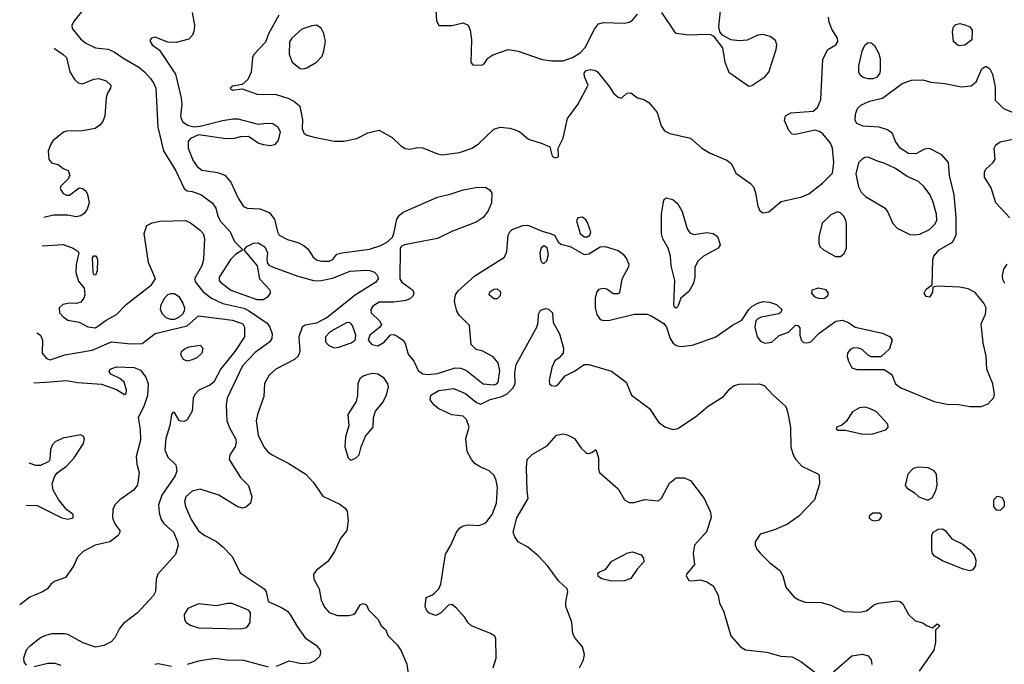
# Model space of a CAD drawing. Extents: x 1173029 to 1307123, y 522559 to 678521.
# Tile 212 of 256: x 1194646 to 1200750, y 601997 to 605990. Entities that reach past the tile are written whole.
import ezdxf

# ---------------------------------------------------------------- set-up
doc = ezdxf.new("R2010")
doc.units = 0

msp = doc.modelspace()

# ---------------------------------------------------------------- linework, layer by layer
at = {"layer": '0CON10XD'}
for points in [[(1195045, 606060), (1194985.6, 605985), (1194969.5, 605955), (1194970.9, 605935), (1195022, 605872), (1195055, 605843.8), (1195115, 605816.1), (1195195, 605806.7), (1195231.8, 605791.8), (1195285, 605753.8), (1195385, 605696.2), (1195422.5, 605665), (1195456.5, 605625), (1195478.2, 605595), (1195489.5, 605565), (1195501.6, 605325), (1195537.1, 605177.1), (1195614.4, 605054.4), (1195664.4, 604945), (1195685, 604930), (1195715.5, 604925.5), (1195767.8, 604907.8), (1195840, 604855), (1195862.6, 604822.6), (1195873.5, 604775), (1195889.5, 604745), (1195950, 604675), (1195977.1, 604615), (1196030, 604565), (1195984.4, 604535.6), (1195955, 604506), (1195882.5, 604395), (1195882.5, 604375), (1195890.5, 604365), (1195955, 604314), (1196115, 604255.8), (1196155, 604256.6), (1196186.4, 604275), (1196200.5, 604295), (1196198.2, 604315), (1196135, 604382), (1196120.8, 604465), (1196036.7, 604565), (1196053.8, 604585), (1196095, 604606.6), (1196125, 604608.6), (1196165, 604582.5), (1196181.2, 604545), (1196177.1, 604505), (1196181.2, 604481.2), (1196189.7, 604469.7), (1196216.6, 604456.6), (1196370.9, 604400.9), (1196475, 604372.6), (1196515, 604374.8), (1196585, 604389.8), (1196695, 604431.7), (1196788.8, 604438.8), (1196816.6, 604436.6), (1196845.3, 604425.3), (1196864.4, 604405), (1196868.8, 604385), (1196853.3, 604365), (1196726, 604284), (1196551.5, 604145), (1196485, 604109.4), (1196415, 604097.3), (1196397.1, 604085), (1196375.4, 604025), (1196383.1, 603935), (1196372.9, 603905), (1196350, 603885), (1196234, 603825), (1196192.1, 603787.9), (1196163.7, 603736.3), (1196159.4, 603655), (1196120, 603545), (1196111.5, 603505), (1196125, 603416.2), (1196158.9, 603345), (1196183.1, 603313.1), (1196206.2, 603296.2), (1196315, 603241.8), (1196419.4, 603175), (1196464.2, 603124.2), (1196525, 603039.2), (1196629.7, 602989.7), (1196663.8, 602965), (1196675.8, 602945), (1196682.5, 602885), (1196673.8, 602825), (1196634.5, 602775.5), (1196596.9, 602695), (1196556.2, 602633.8), (1196485, 602580.8), (1196468.1, 602555), (1196468.9, 602525), (1196501.4, 602465), (1196514.2, 602395), (1196524.3, 602374.3), (1196535, 602350), (1196565, 602318.8), (1196615, 602300), (1196685, 602298.8), (1196713.9, 602306.1), (1196726.7, 602315), (1196757.5, 602365), (1196775, 602373.3), (1196796.4, 602366.4), (1196807.5, 602335), (1196867.5, 602275), (1196887.5, 602235), (1196915, 602210), (1196927.5, 602175), (1196985, 602116.7), (1197009.7, 602079.7), (1197045, 601997.5), (1197060, 601895)], [(1197222.5, 606075), (1197230, 605985), (1197244.5, 605954.5), (1197325, 605954.4), (1197395, 605971.2), (1197425, 605956.7), (1197438.8, 605925), (1197446.2, 605865), (1197442.5, 605725), (1197455, 605710), (1197511.7, 605708.3), (1197525, 605716.7), (1197548.8, 605751.2), (1197578.1, 605771.9), (1197675, 605804.3), (1197735, 605795.5), (1197885, 605742.7), (1197945.6, 605734.4), (1198015, 605735.5), (1198072.5, 605755), (1198119.4, 605785), (1198152, 605818), (1198208.6, 605931.4), (1198235, 605964.5), (1198265, 605972.1), (1198395, 605968.6), (1198425, 605974.2), (1198445, 605986), (1198475.7, 606024.3)], [(1195715.9, 606035), (1195729.2, 605955), (1195728, 605925), (1195716.6, 605893.4), (1195695, 605869.4), (1195615, 605848.9), (1195565, 605850), (1195485, 605880.8), (1195463.3, 605875), (1195453.8, 605865), (1195453.8, 605855), (1195466.2, 605835), (1195511.7, 605801.7), (1195611.9, 605651.9), (1195647.5, 605505), (1195650, 605465), (1195642.9, 605395), (1195646, 605375), (1195657, 605357), (1195687, 605337), (1195727, 605327), (1195765, 605329.4), (1195903.9, 605366.1), (1195966.4, 605376.4), (1195997.5, 605375), (1196123.2, 605343.2), (1196175, 605350), (1196215, 605346.5), (1196247.1, 605327.1), (1196260.9, 605295), (1196248.9, 605241.1), (1196225, 605214), (1196200.8, 605209.2), (1196157.5, 605215), (1196125, 605226), (1196065, 605265.8), (1196014.2, 605264.2), (1195975, 605254.5), (1195925, 605252.9), (1195755, 605276.9), (1195705.6, 605254.4), (1195689.2, 605235), (1195690, 605195), (1195722.1, 605115), (1195745, 605080), (1195775, 605058.5), (1195873, 605043), (1195916.8, 605026.8), (1195955, 604984.2), (1196000.7, 604885), (1196033.3, 604833.3), (1196055, 604822.3), (1196135, 604818.9), (1196192.9, 604795), (1196225.5, 604755), (1196243.3, 604675), (1196255.3, 604655.3), (1196305, 604628.9), (1196376.9, 604606.9), (1196409.8, 604589.8), (1196431.1, 604571.1), (1196465, 604519.2), (1196485, 604503.1), (1196515, 604493.3), (1196565, 604494.4), (1196586.2, 604505), (1196611.7, 604538.3), (1196645.7, 604545.7), (1196815, 604569.3), (1196885, 604590.4), (1196926, 604614), (1196956.6, 604643.4), (1196966.2, 604665), (1196984, 604755), (1197000.3, 604779.7), (1197022.8, 604797.2), (1197235, 604891.2), (1197319.6, 604910.4), (1197395, 604935.4), (1197485, 604952.9), (1197535, 604950.6), (1197561.2, 604935), (1197572, 604915), (1197570.6, 604855), (1197549.4, 604805), (1197518.6, 604765), (1197475.8, 604735), (1197329.6, 604680.4), (1197235.3, 604634.7), (1197148.8, 604618.8), (1197031.2, 604595), (1197013.3, 604586.7), (1197004.5, 604575), (1197002.5, 604385), (1197015.6, 604365), (1197082.5, 604315), (1197089.1, 604295), (1197082.6, 604277.4), (1197065, 604261.2), (1197039.1, 604250.9), (1196965, 604241.1), (1196875, 604239.2), (1196835, 604215.6), (1196823.1, 604195), (1196824.3, 604175), (1196876, 604125), (1196888.3, 604101.7), (1196878.8, 604085), (1196815.8, 604035), (1196806, 604005), (1196827.9, 603977.9), (1196865, 603970.6), (1196905, 603991.9), (1196945, 604038), (1196965, 604040), (1196985, 604030), (1197025, 604003.3), (1197035.8, 603985), (1197055, 603918), (1197088.5, 603875), (1197117, 603817), (1197145, 603796.9), (1197175, 603793.1), (1197235, 603798.6), (1197345, 603833.5), (1197381.1, 603831.1), (1197415, 603816.9), (1197518, 603735), (1197585, 603728.6), (1197604.5, 603735), (1197612.9, 603745), (1197622.2, 603815), (1197611.3, 603865), (1197580.9, 603900.9), (1197517.6, 603937.6), (1197475, 603946.7), (1197445, 603977.5), (1197434, 604095), (1197369.4, 604159.4), (1197355.8, 604185), (1197342.2, 604245), (1197348.2, 604285), (1197365, 604310.5), (1197466.4, 604403.6), (1197650.3, 604519.7), (1197665.9, 604554.1), (1197673.9, 604655), (1197683.6, 604676.4), (1197699.1, 604690.9), (1197764.1, 604715.9), (1197795, 604717.5), (1197885, 604679.2), (1197933.5, 604666.5), (1197960.8, 604655), (1197984.2, 604614.2), (1198000.3, 604600.3), (1198057.5, 604585), (1198145, 604535.3), (1198175, 604540), (1198245, 604582.8), (1198275, 604584), (1198355, 604560.5), (1198386.6, 604536.6), (1198407.8, 604507.8), (1198421.4, 604475), (1198420.9, 604459.1), (1198377.6, 604382.4), (1198365, 604298.8), (1198355, 604290.8), (1198325, 604290.8), (1198285, 604321.4), (1198265, 604325.5), (1198235, 604317.9), (1198220.6, 604299.4), (1198212.5, 604265), (1198213.6, 604205), (1198223.9, 604163.9), (1198245, 604133.1), (1198265, 604126.9), (1198305, 604128.9), (1198454.6, 604165.4), (1198535.3, 604165.3), (1198565, 604153.8), (1198638.2, 604108.2), (1198655.5, 604085.5), (1198678.9, 604015), (1198695, 603987.8), (1198715, 603971.2), (1198745, 603966.1), (1198816.6, 603973.4), (1198962, 604025), (1199065, 604097.5), (1199121.7, 604128.3), (1199165, 604194.2), (1199187.1, 604215), (1199222, 604235), (1199255, 604243.8), (1199295, 604239.2), (1199338, 604225), (1199370, 604195), (1199364.3, 604175.7), (1199351.7, 604168.3), (1199243.3, 604146.7), (1199222.1, 604137.9), (1199210, 604125), (1199203.5, 604085), (1199217.1, 604025), (1199237.7, 603997.7), (1199265, 603985.5), (1199308.3, 603991.7), (1199355, 604034.3), (1199411.2, 604055), (1199455, 604096.7), (1199470, 604095), (1199481.7, 604081.7), (1199481.2, 604035), (1199492.7, 604002.7), (1199505, 603991.2), (1199525, 603988), (1199550, 603995), (1199602.1, 604047.9), (1199705, 604122.9), (1199745, 604129.5), (1199783.5, 604113.5), (1199825.9, 604085.9), (1199995, 604048.1), (1200041.2, 604025), (1200053.8, 604005), (1200038.8, 603951.2), (1199985, 603902.5), (1199925, 603902.5), (1199905, 603912.5), (1199867.5, 603947.5), (1199845, 603956.2), (1199815, 603958), (1199795, 603948), (1199778, 603925), (1199775.9, 603904.1), (1199782.9, 603875), (1199805, 603833.3), (1199835, 603822.5), (1200005, 603823.8), (1200052.5, 603792.5), (1200075.8, 603735), (1200108.6, 603708.6), (1200315, 603624), (1200395, 603608.6), (1200466.8, 603606.8), (1200535, 603592.9), (1200605.7, 603594.3), (1200650.3, 603609.7), (1200685, 603650), (1200688.3, 603668.3), (1200678.1, 603735), (1200642.2, 603825), (1200636.7, 603905), (1200618, 603988), (1200605.8, 604105), (1200633.2, 604166.8), (1200637.1, 604205), (1200622.5, 604235), (1200569.6, 604299.6), (1200525, 604321.8), (1200473.3, 604333.3), (1200335, 604340), (1200307.5, 604332.5), (1200305, 604302.5), (1200285, 604272), (1200265, 604276.2), (1200252.5, 604295), (1200265, 604320), (1200303.3, 604346.7), (1200307, 604503), (1200312.5, 604525), (1200346, 604565), (1200428, 604612), (1200450.6, 604655), (1200451.2, 604765), (1200438.5, 604905), (1200410.5, 605025), (1200403.3, 605105), (1200361.9, 605151.9), (1200285, 605192.5), (1200255, 605187.5), (1200201.3, 605158.7), (1200155, 605161.3), (1200104.5, 605195), (1200075.4, 605235.4), (1200055.6, 605285.6), (1200025, 605308), (1199974.4, 605324.4), (1199875, 605331.1), (1199836.4, 605346.4), (1199824.4, 605365), (1199826.5, 605405), (1199840.6, 605439.4), (1199859.8, 605460.2), (1199915, 605485.7), (1199995, 605504), (1200117.5, 605595), (1200175, 605616.2), (1200245, 605618.1), (1200293.7, 605603.7), (1200380, 605595), (1200485, 605573.8), (1200545, 605579.4), (1200575, 605604), (1200610.8, 605685), (1200635, 605702.5), (1200659.4, 605685), (1200677.3, 605652.7), (1200693.1, 605575), (1200692.4, 605492.4), (1200745, 605440.6), (1200818.7, 605408.7)], [(1196251.7, 606018.3), (1196188.6, 605901.4), (1196168.7, 605851.3), (1196096.9, 605775), (1196089.6, 605755), (1196080.4, 605665), (1196060.2, 605619.8), (1196025, 605588), (1195965, 605578.8), (1195950, 605565), (1195965, 605553.3), (1196025, 605561.2), (1196118.7, 605528.7), (1196236.4, 605526.4), (1196315, 605501.1), (1196351.7, 605481.7), (1196382.9, 605455), (1196399.4, 605369.4), (1196397.9, 605315), (1196407.8, 605287.8), (1196425.4, 605275.4), (1196471.9, 605261.9), (1196595, 605237.3), (1196655, 605237.3), (1196735.4, 605254.6), (1196805, 605288.6), (1196875, 605305.6), (1196955, 605260), (1197009.2, 605209.2), (1197035, 605192.7), (1197065, 605187.9), (1197115, 605197.5), (1197145, 605196.7), (1197235, 605158.1), (1197265, 605153.1), (1197373.1, 605166.9), (1197450, 605195), (1197489.5, 605220.5), (1197585, 605310.8), (1197625, 605323.5), (1197685, 605318.1), (1197718.2, 605308.2), (1197745.6, 605295), (1197800.9, 605250.9), (1197885, 605223.5), (1197932.3, 605202.3), (1197946.7, 605145), (1197965, 605134), (1197985, 605140), (1197983.8, 605195), (1198014.6, 605255.4), (1198042.7, 605377.3), (1198105.5, 605464.5), (1198170.8, 605585), (1198147.8, 605635), (1198145, 605658.8), (1198157.5, 605675), (1198185, 605681.9), (1198215, 605676.2), (1198227.7, 605667.7), (1198302, 605575), (1198326.7, 605535), (1198355, 605510), (1198377, 605503), (1198410, 605535), (1198435, 605536.7), (1198476.4, 605506.4), (1198515.9, 605495.9), (1198545, 605476.7), (1198598, 605415), (1198622.7, 605332.7), (1198642.4, 605302.4), (1198675.4, 605285.4), (1198805, 605255.3), (1198875, 605193.8), (1198927, 605163), (1199029.2, 605119.2), (1199057.6, 605097.6), (1199085, 605040), (1199175.6, 604975.6), (1199194.2, 604955), (1199207.1, 604917.1), (1199221.8, 604835), (1199234.3, 604805), (1199255, 604794.3), (1199289.7, 604800.3), (1199367, 604863), (1199495, 604893.5), (1199538.5, 604911.5), (1199622.1, 604977.9), (1199685, 605040), (1199693.1, 605105), (1199685.5, 605195), (1199672.3, 605225), (1199625, 605282.9), (1199605, 605298), (1199575, 605306.2), (1199455, 605278.6), (1199435, 605280.8), (1199413.6, 605303.6), (1199388, 605365), (1199393.8, 605395), (1199426.6, 605413.4), (1199563.8, 605423.8), (1199591.2, 605445), (1199611.4, 605495), (1199624.3, 605745.7), (1199655.7, 605804.3), (1199705.5, 605834.5), (1199718.1, 605855), (1199715.7, 605875), (1199680.9, 605930.9), (1199664, 605975), (1199660, 606005)], [(1198625, 606034), (1198704.4, 605914.4), (1198715.6, 605905.6), (1198795, 605895.3), (1198905, 605900.5), (1198927.8, 605897.8), (1198947.1, 605887.1), (1199001.9, 605815), (1199016.5, 605726.5), (1199041.5, 605665), (1199165, 605579.2)], [(1199165, 605579.2), (1199185, 605582), (1199264.7, 605635.3), (1199290.5, 605665), (1199336.4, 605805), (1199339.5, 605835), (1199331.9, 605861.9), (1199299.2, 605885), (1199255, 605897.3), (1199221.2, 605895), (1199155, 605862.9), (1199105, 605860), (1199055, 605865.6), (1199003.3, 605895), (1198986.2, 605915), (1198979.2, 605945), (1198989.5, 606045)], [(1196405, 605685.6), (1196425, 605691.9), (1196485, 605726), (1196520, 605765), (1196532, 605798), (1196541.2, 605855), (1196530.4, 605905), (1196515, 605936.9), (1196485, 605955.4), (1196457.4, 605952.6), (1196395, 605931.1), (1196331.9, 605875), (1196318, 605852), (1196315.5, 605775.5), (1196335, 605726.2), (1196385, 605688.1), (1196405, 605685.6)], [(1200465, 605828), (1200434.2, 605855), (1200427.5, 605915), (1200434.2, 605945), (1200449.7, 605960.3), (1200474.3, 605965.7), (1200505, 605958.6), (1200536.7, 605945), (1200551.2, 605925), (1200548.8, 605865), (1200505, 605832), (1200465, 605828)], [(1194859.2, 605813), (1194860.9, 605810.9), (1194916, 605775), (1194935.7, 605755), (1194957.2, 605667.2), (1194987.8, 605617.8), (1195008.7, 605598.7), (1195035, 605593.1), (1195105, 605622.1), (1195135.4, 605625.4), (1195181.3, 605611.3), (1195210, 605585), (1195208, 605565), (1195190.6, 605535), (1195182.2, 605505), (1195173.6, 605395), (1195160.2, 605359.8), (1195143.3, 605336.7), (1195114.4, 605315.6), (1195035, 605302.5), (1194935, 605300), (1194917, 605293), (1194850.3, 605239.7), (1194836, 605215), (1194822, 605175), (1194826.7, 605125), (1194843.9, 605103.9), (1194883.6, 605093.6), (1194915, 605067.5), (1194946.4, 605056.4), (1194956.7, 605025), (1194945, 605002.5), (1194901.7, 604958.3), (1194896.7, 604945), (1194900, 604935), (1194915, 604913.3), (1194935, 604902.5), (1194955, 604903.3), (1195015, 604947.5), (1195035, 604943.3), (1195055, 604930), (1195067, 604907), (1195075.6, 604855), (1195064.5, 604815.5), (1195048.3, 604791.7), (1195025, 604776), (1194995, 604769.2), (1194945, 604780), (1194855, 604778.6), (1194795.5, 604765.3)], [(1199905, 605622.7), (1199875, 605631.5), (1199857.1, 605647.1), (1199848.8, 605665), (1199848.7, 605705), (1199867.5, 605795), (1199885, 605832.5), (1199905, 605847.8), (1199925, 605846.9), (1199945, 605829.2), (1199971.1, 605781.1), (1199979.5, 605745), (1199980.5, 605675), (1199975.6, 605655), (1199957.6, 605632.4), (1199935, 605623.5), (1199905, 605622.7)], [(1200783.4, 604763.4), (1200696.5, 604855), (1200668.8, 604948.8), (1200627.5, 605015), (1200626.7, 605045), (1200635.7, 605065), (1200680, 605105), (1200692, 605125), (1200687.1, 605195), (1200697.5, 605215), (1200725, 605232.7), (1200805, 605250)], [(1200195, 604656.5), (1200225, 604661.8), (1200285, 604690.4), (1200320.4, 604725), (1200331.9, 604748.1), (1200328.6, 604785), (1200306.6, 604866.6), (1200287.2, 604907.2), (1200253.8, 604953.8), (1200217.6, 604987.6), (1200147.8, 605017.8), (1200075, 605068.8), (1200005, 605101.8), (1199962.6, 605112.6), (1199905, 605138.8), (1199885, 605136.7), (1199867.5, 605125), (1199846.4, 605103.6), (1199830, 605035), (1199845.5, 604954.5), (1199861.5, 604921.5), (1199889.5, 604895), (1200011.8, 604821.8), (1200028.4, 604798.4), (1200058.3, 604728.3), (1200085, 604698.9), (1200165, 604660.3), (1200195, 604656.5)], [(1198715, 604203.3), (1198705, 604210), (1198701.2, 604225), (1198707.5, 604375), (1198684.2, 604465), (1198680, 604525), (1198665.7, 604575), (1198633.4, 604633.4), (1198625.4, 604665), (1198623.9, 604786.1), (1198640, 604875), (1198653.3, 604886.7), (1198695, 604875.7), (1198725, 604849.4), (1198751.7, 604801.7), (1198783.6, 604693.6), (1198799.6, 604669.6), (1198825, 604660), (1198905, 604671.4), (1198945, 604666), (1198963.9, 604653.9), (1198975, 604637.5), (1198988.8, 604595), (1198976.7, 604575), (1198884.1, 604525.9), (1198848.9, 604495), (1198831.5, 604455), (1198830.5, 604395), (1198822.6, 604357.4), (1198795, 604306.7), (1198744.2, 604265.8), (1198725, 604212.5), (1198715, 604203.3)], [(1199702.2, 604522.2), (1199735, 604522.3), (1199757.8, 604542.2), (1199770.4, 604575), (1199771.2, 604725), (1199767.4, 604747.4), (1199753.2, 604775), (1199735, 604793.1), (1199715, 604799.6), (1199675, 604781.2), (1199620.3, 604729.7), (1199600, 604645), (1199600, 604605), (1199606, 604585), (1199628, 604565), (1199702.2, 604522.2)], [(1194784.8, 604588.2), (1194915, 604597.5), (1194977.5, 604575), (1195007.5, 604555), (1195012.5, 604545), (1194996.6, 604473.4), (1194994.6, 604424.6), (1195010.2, 604370.2), (1195046.2, 604326.2), (1195048.9, 604285), (1195043.5, 604265), (1195025, 604239.4), (1194998.7, 604231.3), (1194955, 604233.6), (1194913.4, 604226.6), (1194890.6, 604205), (1194892.2, 604175), (1194915, 604150), (1194945, 604129.2), (1195015, 604116.2), (1195068.3, 604088.3), (1195115, 604081.5), (1195181.2, 604128.8), (1195245.6, 604164.4), (1195306.7, 604225), (1195463.3, 604346.7), (1195488.5, 604385), (1195443.3, 604485), (1195417.3, 604665), (1195434.4, 604715.6), (1195467.4, 604732.6), (1195515, 604742.2), (1195673.8, 604746.2), (1195705, 604731.3), (1195765, 604686.9), (1195783.8, 604665), (1195791.5, 604635), (1195786, 604505), (1195774.3, 604465.7), (1195730, 604385), (1195735.4, 604365), (1195783.3, 604303.3), (1195835, 604264.7), (1195905, 604232), (1196035, 604203.5), (1196065, 604189.6), (1196179.9, 604109.9), (1196197.3, 604085), (1196211.2, 604045), (1196209.6, 604015), (1196195.7, 603994.3), (1196105, 603929.3), (1196026.4, 603845), (1195932.5, 603645), (1195926.7, 603605), (1195930, 603505), (1195947.8, 603457.8), (1195984.5, 603395), (1195988.8, 603375), (1195981.5, 603345), (1195949.4, 603295), (1195944.4, 603265), (1196015.6, 603155), (1196064.4, 603105), (1196085.5, 603035), (1196076.7, 602995), (1196045, 602967.8), (1196025, 602964.5), (1195993.8, 602973.8), (1195881.2, 603045), (1195765, 603081.9), (1195715, 603068.6), (1195675.7, 603035), (1195667.5, 603005), (1195673.5, 602975), (1195708.4, 602895), (1195755, 602823.6), (1195794.2, 602794.2), (1195865, 602757.1), (1195905, 602725.5), (1195962.1, 602665), (1196013.6, 602563.6), (1196160.8, 602465), (1196174.2, 602445), (1196187, 602387), (1196269.5, 602349.5), (1196305, 602326.2), (1196325, 602302), (1196365, 602230.8), (1196415, 602160.8), (1196485, 602114.3), (1196508.6, 602085), (1196511.4, 602065), (1196504, 602045), (1196475, 602018), (1196445, 602004), (1196395, 602000.8), (1196315, 602015.7), (1196235, 601982.9)], [(1198165, 604644.2), (1198180, 604655), (1198186.7, 604675), (1198165, 604733.8), (1198155, 604751.2), (1198135, 604766.7), (1198106.4, 604763.6), (1198096.7, 604745), (1198120, 604665), (1198144.4, 604645), (1198165, 604644.2)], [(1197895, 604480), (1197913.6, 604496.4), (1197923.3, 604535), (1197916.1, 604576.1), (1197895, 604590), (1197878, 604575), (1197871.1, 604545), (1197875, 604502.5), (1197883.3, 604485), (1197895, 604480)], [(1195115, 604407.5), (1195105, 604410), (1195101.2, 604425), (1195097.5, 604515), (1195105, 604527.5), (1195115, 604527.5), (1195125, 604517.5), (1195128.3, 604501.7), (1195125.8, 604435), (1195115, 604407.5)], [(1200752.8, 604355), (1200740.4, 604380.4), (1200738.4, 604405), (1200746.9, 604445), (1200767.3, 604475)], [(1195582.8, 604132.8), (1195553.4, 604143.4), (1195530.5, 604165), (1195519.2, 604195), (1195523.2, 604225), (1195545, 604266.9), (1195565, 604287.3), (1195585, 604294.5), (1195605, 604293.5), (1195631.9, 604275), (1195656.9, 604235), (1195667.1, 604205), (1195666, 604185), (1195656, 604165), (1195633.7, 604146.3), (1195605, 604133.3), (1195582.8, 604132.8)], [(1197605, 604261.4), (1197585, 604261.4), (1197556, 604285), (1197560, 604305), (1197585, 604321.1), (1197605, 604321.9), (1197626.9, 604305), (1197625, 604278.8), (1197605, 604261.4)], [(1199605, 604263.3), (1199635, 604264.4), (1199655, 604280.8), (1199660, 604295), (1199645, 604317.3), (1199595, 604327.8), (1199555.9, 604314.1), (1199554, 604295), (1199573.8, 604273.8), (1199605, 604263.3)], [(1197581.4, 601975), (1197600, 602035), (1197598, 602155), (1197590.5, 602170.5), (1197565, 602188.6), (1197446.7, 602235), (1197425, 602253.3), (1197405, 602286.7), (1197353.3, 602345), (1197325, 602367.5), (1197305, 602362.5), (1197255, 602313.3), (1197225, 602300), (1197184.1, 602314.1), (1197172.5, 602325), (1197160, 602355), (1197165, 602410), (1197205, 602427.5), (1197219.5, 602440.5), (1197243.3, 602465), (1197257.3, 602492.7), (1197285, 602680), (1197318.5, 602735), (1197354, 602816), (1197375, 602842.9), (1197395, 602855.6), (1197425, 602860.4), (1197495, 602856.8), (1197535, 602873.8), (1197574.6, 602925), (1197601.8, 602995), (1197607.1, 603095), (1197600, 603135), (1197586.4, 603166.4), (1197555.4, 603195.4), (1197499.4, 603219.4), (1197469.5, 603239.5), (1197447.1, 603265), (1197420.6, 603315), (1197410.6, 603395), (1197432, 603465), (1197415, 603512.5), (1197395, 603533.3), (1197325, 603541.4), (1197245, 603580.5), (1197215, 603601.5), (1197190, 603635), (1197194.5, 603665), (1197245, 603693.3), (1197335, 603704.6), (1197408.6, 603675), (1197478.3, 603618.3), (1197505, 603607.5), (1197562.8, 603637.2), (1197633.8, 603656.2), (1197667.5, 603672.5), (1197702, 603708), (1197718.1, 603735), (1197714.7, 603805.3), (1197722.9, 603855), (1197850.8, 604085), (1197860, 604115), (1197861.2, 604165), (1197875, 604191.2), (1197905, 604200), (1197925, 604196), (1197948.8, 604175), (1197953.8, 604115), (1197991.9, 604045), (1198017.5, 603955), (1198015.9, 603924.1), (1197990, 603895), (1197963.6, 603876.4), (1197944.4, 603835), (1197927.5, 603755), (1197931.2, 603735), (1197943.3, 603725), (1197965, 603720), (1197982.1, 603727.9), (1198026.6, 603783.4), (1198085, 603812.9), (1198145.7, 603854.3), (1198175, 603854.4), (1198315, 603813.3), (1198406.2, 603745), (1198438.6, 603665), (1198550.7, 603580.7), (1198605, 603496.9), (1198645, 603468.9), (1198695, 603451.2), (1198725, 603458), (1198835, 603529.4), (1198913.2, 603596.8), (1199008.8, 603655), (1199047.3, 603702.7), (1199075, 603723.8), (1199105, 603732), (1199230, 603735), (1199261.2, 603725), (1199316, 603665), (1199394.4, 603594.4), (1199408.6, 603555), (1199424.4, 603464.4), (1199427.1, 603345), (1199440.8, 603295), (1199458, 603265), (1199494.6, 603224.6), (1199597.5, 603175), (1199602.5, 603165), (1199603.3, 603115), (1199572, 603015), (1199476, 602915), (1199405, 602864.4), (1199325, 602830.6), (1199235.9, 602804.1), (1199206.2, 602755), (1199204.2, 602734.2), (1199215, 602710), (1199236, 602685), (1199295.5, 602625.5), (1199357.5, 602577.5), (1199376.5, 602545), (1199394.4, 602474.4), (1199445.5, 602415.5), (1199475, 602397.1), (1199515, 602382.9), (1199615, 602380), (1199675, 602364), (1199755, 602323.8), (1199855, 602320), (1199895, 602328.8), (1199945, 602366.7), (1199970, 602375), (1200085, 602390), (1200105, 602386), (1200121.2, 602371.2), (1200156.7, 602305), (1200196.4, 602266.4), (1200243.6, 602253.6), (1200266.4, 602236.4), (1200305, 602222.5), (1200333, 602247), (1200350, 602235), (1200322.5, 602207.5), (1200322.5, 602135), (1200312.5, 602085), (1200222.5, 601955)], [(1194752.5, 604050.1), (1194775.6, 604035), (1194787.8, 604005), (1194785.6, 603925), (1194811.3, 603891.3), (1194835, 603882.1), (1194925, 603914), (1195095, 603943.9), (1195215, 603993.9), (1195335, 603981.1), (1195405, 603984.6), (1195485, 604046.2), (1195685, 604093.8), (1195755, 604156), (1195885, 604139.5), (1195965, 604127.7), (1196028.1, 604105), (1196040.4, 604085), (1196039.6, 604025), (1195979.4, 603935), (1195893.2, 603826.8), (1195849.4, 603745), (1195825, 603725.6), (1195755.6, 603694.4), (1195731.3, 603668.7), (1195721.4, 603645), (1195714.2, 603565), (1195685, 603512), (1195665, 603501.2), (1195645, 603502.5), (1195635, 603507.5), (1195605, 603557.5), (1195595, 603557.5), (1195586.7, 603545), (1195576.1, 603476.1), (1195550.8, 603395), (1195546.5, 603326.5), (1195565, 603280), (1195613.5, 603233.5), (1195619.6, 603195), (1195608.9, 603165), (1195527.7, 603045), (1195506.2, 602985), (1195510.9, 602935), (1195523.4, 602893.4), (1195539.1, 602869.1), (1195565, 602846.5), (1195598.6, 602815), (1195622.6, 602762.6), (1195627.5, 602735), (1195612.4, 602677.6), (1195502.5, 602555), (1195492.5, 602525), (1195487.7, 602447.7), (1195475, 602423.3), (1195376, 602315), (1195290, 602250), (1195265, 602218), (1195235, 602160), (1195213.6, 602136.4), (1195167.3, 602112.7), (1195115, 602103.6), (1195039.8, 602129.8), (1194945, 602181.4), (1194925, 602186.7), (1194845, 602185.5), (1194805, 602175.6), (1194775, 602160), (1194704.1, 602105.9), (1194685.7, 602085), (1194670, 602035), (1194671.7, 602011.7), (1194685, 601991.2)], [(1196595, 603958.2), (1196625, 603962), (1196701.1, 603988.9), (1196726, 604005), (1196729.2, 604035), (1196708.9, 604095), (1196695, 604111.9), (1196675, 604114.5), (1196595, 604071.2), (1196565, 604050.6), (1196541.6, 604025), (1196541.2, 603995), (1196562.3, 603972.3), (1196595, 603958.2)], [(1195685, 603875.5), (1195661.4, 603885), (1195643.8, 603913.8), (1195648.1, 603935), (1195665, 603950), (1195695, 603962.9), (1195765, 603973.8), (1195782, 603955), (1195775.7, 603925), (1195744, 603895), (1195715, 603882.7), (1195685, 603875.5)], [(1194733.9, 603740.5), (1194806.2, 603743.8), (1194935, 603754.4), (1195005, 603742.1), (1195152.6, 603732.6), (1195245, 603700), (1195295, 603667.5), (1195306.1, 603673.9), (1195308.8, 603695), (1195293.8, 603745), (1195267, 603767), (1195210, 603795), (1195201.2, 603811.2), (1195206.2, 603825), (1195245, 603838.9), (1195355, 603835.5), (1195395, 603818.5), (1195428.7, 603775), (1195442.8, 603735), (1195438.5, 603661.5), (1195415, 603593.8), (1195380, 603525), (1195391.7, 603451.7), (1195394.2, 603385), (1195367.9, 603285), (1195372.6, 603237.4), (1195386.5, 603185), (1195377.9, 603122.1), (1195373.1, 603105), (1195350.6, 603075), (1195265.8, 603015), (1195235.7, 602985), (1195223.6, 602956.4), (1195221.5, 602905), (1195236.3, 602866.3), (1195265.8, 602825), (1195267.5, 602815), (1195256, 602795), (1195203.6, 602756.4), (1195113.3, 602735), (1195038.8, 602695), (1195005, 602661.2), (1194979.2, 602605), (1194928.8, 602535), (1194865, 602512), (1194841.2, 602495), (1194818, 602465), (1194788, 602445), (1194708, 602412), (1194645.8, 602364.6)], [(1196705, 603263.3), (1196732.5, 603275), (1196750, 603295), (1196763.3, 603345), (1196790.5, 603409.5), (1196836.7, 603465), (1196840, 603525), (1196852, 603565), (1196895, 603616.2), (1196920.6, 603665), (1196931.1, 603715), (1196928.9, 603735), (1196905, 603768.9), (1196865, 603793.5), (1196835, 603797.5), (1196805, 603791.5), (1196775, 603782.2), (1196754.7, 603765.3), (1196741.8, 603735), (1196740, 603665), (1196731.1, 603625), (1196679.2, 603545), (1196686.2, 603475), (1196665.7, 603405), (1196661.1, 603345), (1196681.2, 603275), (1196694.1, 603264.1), (1196705, 603263.3)], [(1199873.1, 603423.1), (1199935, 603424.6), (1200015, 603450), (1200030, 603465), (1200028, 603485), (1199955, 603562), (1199915, 603582.5), (1199885, 603590), (1199852.5, 603585), (1199808.3, 603561.7), (1199768.3, 603501.7), (1199742, 603478), (1199712.5, 603465), (1199707.5, 603455), (1199717, 603447), (1199765, 603447.5), (1199873.1, 603423.1)], [(1194686.3, 602981.8), (1194755, 602981.5), (1194906.1, 602903.9), (1194945, 602896), (1194976.7, 602905), (1194976.7, 602925), (1194935.8, 602955.8), (1194886.9, 603016.9), (1194853.1, 603075), (1194847.1, 603115), (1194861.5, 603158.5), (1194877.5, 603182.5), (1194935, 603224.3), (1194982.9, 603275), (1195040.8, 603365), (1195048, 603395), (1195039.5, 603409.5), (1195025, 603418.8), (1194913, 603397), (1194866, 603375), (1194846.2, 603355), (1194836.2, 603325), (1194833.3, 603265), (1194825.9, 603254.1), (1194775, 603228), (1194745, 603228), (1194703.5, 603243.8)], [(1197915, 603350.6), (1197972.7, 603417.3), (1198015, 603423.8), (1198038.8, 603418.8), (1198085, 603396.2), (1198126.7, 603335), (1198160, 603305), (1198175, 603302.5), (1198191.7, 603308.3), (1198218.3, 603328.3), (1198233.3, 603275), (1198233.8, 603205), (1198241.2, 603185), (1198355, 603084), (1198395, 603016), (1198425, 603000), (1198455, 602999.4), (1198518.7, 603018.7), (1198605, 603008.8), (1198625, 603026.7), (1198675, 603119.2), (1198715, 603152.5), (1198765, 603152.5), (1198803.8, 603135), (1198890, 603025), (1198929.3, 602939.3), (1198933, 602907), (1198902.8, 602817.2), (1198830, 602735), (1198821.2, 602685), (1198830, 602615), (1198781.7, 602558.3), (1198776.7, 602545), (1198795, 602516.7), (1198813.6, 602513.6), (1198865, 602521.2), (1198905, 602508), (1198945, 602483.3), (1198976, 602425), (1198984, 602375), (1199008.8, 602328.8), (1199055, 602174), (1199115, 602105.7), (1199145, 602086.7), (1199275, 602071.5), (1199365, 602048.1), (1199435, 602044.3), (1199488, 602015), (1199583, 601943)], [(1198115.5, 601975), (1198140.5, 602025), (1198147.4, 602057.4), (1198134.5, 602105), (1198088.8, 602158.8), (1198074.5, 602185), (1198067.8, 602257.8), (1198031.8, 602355), (1198031.5, 602385), (1198044.3, 602445), (1198040, 602465), (1197985, 602514.3), (1197920.6, 602605), (1197859.1, 602669.1), (1197795, 602722), (1197735, 602756.2), (1197715.7, 602785.7), (1197705.8, 602815), (1197728.1, 602905), (1197798, 603025), (1197791.3, 603071.3), (1197787.1, 603215), (1197792.5, 603265), (1197825, 603298.6), (1197915, 603350.6)], [(1200275, 603014.2), (1200301.7, 603028.3), (1200325, 603072.5), (1200332.7, 603107.3), (1200330, 603175), (1200315, 603195.7), (1200277.5, 603215), (1200215, 603217.3), (1200185, 603208.9), (1200151.4, 603175), (1200134.1, 603104.1), (1200147.7, 603087.7), (1200191.7, 603061.7), (1200220, 603035), (1200275, 603014.2)], [(1200725, 602948.8), (1200701.2, 602951.2), (1200684.2, 602975), (1200684.2, 603015), (1200705, 603037.5), (1200735, 603032), (1200749.4, 603005), (1200749.2, 602975), (1200725, 602948.8)], [(1199945, 602886.2), (1199975, 602891.2), (1199990, 602915), (1199985, 602927.5), (1199975, 602932.5), (1199935, 602933.8), (1199911.2, 602915), (1199911.2, 602905), (1199925, 602892), (1199945, 602886.2)], [(1200535, 602576), (1200495, 602587.1), (1200367, 602637), (1200316.1, 602666.1), (1200304.1, 602684.1), (1200300, 602705), (1200300, 602795), (1200308, 602815), (1200341.2, 602835), (1200366.7, 602836.7), (1200383.1, 602825), (1200424.5, 602774.5), (1200492.1, 602742.1), (1200535, 602706), (1200562.5, 602672.5), (1200572.6, 602642.6), (1200571.7, 602608.3), (1200555, 602581.2), (1200535, 602576)], [(1198315, 602512.9), (1198255, 602526.2), (1198231.2, 602541.2), (1198229.3, 602560.7), (1198239.3, 602570.7), (1198277.5, 602585), (1198316.7, 602635), (1198415, 602688), (1198445, 602694), (1198497.5, 602675), (1198513.3, 602655), (1198515, 602632.5), (1198472.8, 602587.2), (1198435, 602528), (1198395, 602514.3), (1198315, 602512.9)], [(1196015, 602216.2), (1196045, 602223.3), (1196058.3, 602231.7), (1196073.8, 602255), (1196077, 602317), (1196065, 602332.5), (1195963, 602373), (1195935, 602374.3), (1195865, 602359.2), (1195755, 602372.5), (1195687.7, 602342.3), (1195666, 602305), (1195667.5, 602275), (1195678, 602255), (1195705, 602238.6), (1195755, 602222.9), (1196015, 602216.2)], [(1196188.8, 601978.8), (1196035, 602020.8), (1195927.3, 602022.7), (1195855, 602033.1), (1195755, 602017.1), (1195684.4, 601995.6)], [(1199690.6, 601949.4), (1199805, 602048.5), (1199870.8, 602060.8), (1199905, 602049.2), (1199924.3, 602025), (1199928.9, 601995)], [(1194735, 601982.9), (1194820, 602005), (1194864.3, 602004.3), (1194901.7, 601991.7)], [(1195586.8, 601983.2), (1195505, 602000), (1195484.3, 601995.7)]]:
    msp.add_lwpolyline(points, dxfattribs=at)

doc.saveas('drawing.dxf')
